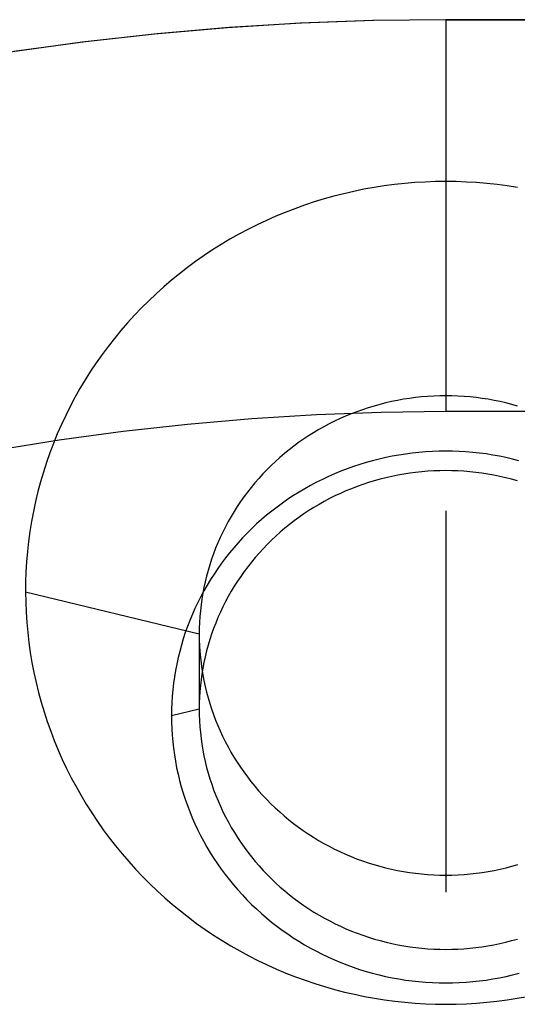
# Model space of a CAD drawing. Extents: x -5 to 5, y -2 to 2.
# Tile 12 of 59: x -3.217 to -2.964, y 0.999 to 1.5. Entities that reach past the tile are written whole.
import ezdxf

# ---------------------------------------------------------------- set-up
doc = ezdxf.new("R2010")
doc.units = 0

msp = doc.modelspace()

# ---------------------------------------------------------------- linework, layer by layer
at = {"layer": 'drill axis reference', "color": 1, "linetype": 'CONTINUOUS'}
msp.add_line((-3, 1.25, -2.769696), (-3, 1.055886, -3.49414), dxfattribs=at)
at = {"layer": 'solid extract', "color": 5, "linetype": 'CONTINUOUS'}
for p, q in [((-3.037109, 1.499541, -2.999856), (-3.074188, 1.498164, -2.999423)), ((-3.036768, 1.499549, -3.050417), (-3.073529, 1.498196, -3.050031)), ((-3, 1.5, -3), (-3.037109, 1.499541, -2.999856)), ((-3, 1.5, -3.050545), (-3.036768, 1.499549, -3.050417)), ((-3, 1.5, -3), (3, 1.5, -3)), ((3, 1.5, -3.050545), (-3, 1.5, -3.050545)), ((-3, 1.5, -3.050545), (-3, 1.5, -3)), ((-3, 1.5, -3.050545), (-3, 1.300486, -3.201191)), ((-3.111235, 1.49587, -2.998703), (-3.148196, 1.492661, -2.997698)), ((-3.110216, 1.495945, -3.049391), (-3.146854, 1.492793, -3.048496)), ((-3.074188, 1.498164, -2.999423), (-3.111235, 1.49587, -2.998703)), ((-3.073529, 1.498196, -3.050031), (-3.110216, 1.495945, -3.049391)), ((-3.185056, 1.488541, -2.996411), (-3.221764, 1.483516, -2.994847)), ((-3.183394, 1.488747, -3.04735), (-3.219799, 1.483808, -3.045956)), ((-3.148196, 1.492661, -2.997698), (-3.185056, 1.488541, -2.996411)), ((-3.146854, 1.492793, -3.048496), (-3.183394, 1.488747, -3.04735)), ((-3.041655, 1.413659, -2.973701), (-3.046788, 1.41261, -2.973392)), ((-3.036499, 1.414587, -2.973975), (-3.041655, 1.413659, -2.973701)), ((-3.03133, 1.415391, -2.974212), (-3.036499, 1.414587, -2.973975)), ((-3.026142, 1.416072, -2.974413), (-3.03133, 1.415391, -2.974212)), ((-3.02093, 1.41663, -2.974578), (-3.026142, 1.416072, -2.974413)), ((-3.015716, 1.417064, -2.974706), (-3.02093, 1.41663, -2.974578)), ((-3.010483, 1.417375, -2.974798), (-3.015716, 1.417064, -2.974706)), ((-3.005249, 1.417561, -2.974853), (-3.010483, 1.417375, -2.974798)), ((-3.000022, 1.417624, -2.974871), (-3.005249, 1.417561, -2.974853)), ((-2.994792, 1.417562, -2.974853), (-3.000022, 1.417624, -2.974871)), ((-2.989552, 1.417377, -2.974798), (-2.994792, 1.417562, -2.974853)), ((-2.984326, 1.417067, -2.974707), (-2.989552, 1.417377, -2.974798)), ((-2.979106, 1.416634, -2.974579), (-2.984326, 1.417067, -2.974707)), ((-2.973895, 1.416076, -2.974414), (-2.979106, 1.416634, -2.974579)), ((-2.968711, 1.415397, -2.974214), (-2.973895, 1.416076, -2.974414)), ((-2.963537, 1.414593, -2.973976), (-2.968711, 1.415397, -2.974214)), ((-3.061982, 1.40874, -2.972254), (-3.066985, 1.407208, -2.971804)), ((-3.05695, 1.410151, -2.972668), (-3.061982, 1.40874, -2.972254)), ((-3.051889, 1.411439, -2.973047), (-3.05695, 1.410151, -2.972668)), ((-3.046788, 1.41261, -2.973392), (-3.051889, 1.411439, -2.973047)), ((-3.076866, 1.403791, -2.970803), (-3.081729, 1.40191, -2.970254)), ((-3.071949, 1.405557, -2.97132), (-3.076866, 1.403791, -2.970803)), ((-3.066985, 1.407208, -2.971804), (-3.071949, 1.405557, -2.97132)), ((-3.08655, 1.399912, -2.96967), (-3.091325, 1.397796, -2.969054)), ((-3.081729, 1.40191, -2.970254), (-3.08655, 1.399912, -2.96967)), ((-3.096047, 1.395567, -2.968405), (-3.100707, 1.393228, -2.967726)), ((-3.091325, 1.397796, -2.969054), (-3.096047, 1.395567, -2.968405)), ((-3.1053, 1.390783, -2.967017), (-3.109836, 1.388223, -2.966277)), ((-3.100707, 1.393228, -2.967726), (-3.1053, 1.390783, -2.967017)), ((-3.114313, 1.385553, -2.965506), (-3.118722, 1.382776, -2.964706)), ((-3.109836, 1.388223, -2.966277), (-3.114313, 1.385553, -2.965506)), ((-3.123054, 1.379898, -2.963879), (-3.127307, 1.37692, -2.963024)), ((-3.118722, 1.382776, -2.964706), (-3.123054, 1.379898, -2.963879)), ((-3.131492, 1.373835, -2.962142), (-3.135602, 1.370647, -2.961232)), ((-3.127307, 1.37692, -2.963024), (-3.131492, 1.373835, -2.962142)), ((-3.135602, 1.370647, -2.961232), (-3.13963, 1.367361, -2.960297)), ((-3.14357, 1.363984, -2.959338), (-3.147419, 1.360515, -2.958355)), ((-3.13963, 1.367361, -2.960297), (-3.14357, 1.363984, -2.959338)), ((-3.147419, 1.360515, -2.958355), (-3.151186, 1.356948, -2.957348)), ((-3.154866, 1.353287, -2.956317), (-3.158453, 1.349539, -2.955265)), ((-3.151186, 1.356948, -2.957348), (-3.154866, 1.353287, -2.956317)), ((-3.158453, 1.349539, -2.955265), (-3.161939, 1.345711, -2.954194)), ((-3.161939, 1.345711, -2.954194), (-3.165325, 1.341801, -2.953103)), ((-3.165325, 1.341801, -2.953103), (-3.168617, 1.337802, -2.951991)), ((-3.17181, 1.33372, -2.950859), (-3.174899, 1.329564, -2.949711)), ((-3.168617, 1.337802, -2.951991), (-3.17181, 1.33372, -2.950859)), ((-3.174899, 1.329564, -2.949711), (-3.177877, 1.32534, -2.948547)), ((-3.177877, 1.32534, -2.948547), (-3.180746, 1.321045, -2.947369)), ((-3.180746, 1.321045, -2.947369), (-3.183511, 1.316673, -2.946173)), ((-3.183511, 1.316673, -2.946173), (-3.186168, 1.312231, -2.944963)), ((-3.186168, 1.312231, -2.944963), (-3.18871, 1.307727, -2.94374)), ((-3.009269, 1.308248, -3.035882), (-3.012344, 1.307993, -3.035808)), ((-3.006183, 1.308431, -3.035935), (-3.009269, 1.308248, -3.035882)), ((-3.003096, 1.308541, -3.035966), (-3.006183, 1.308431, -3.035935)), ((-3.000013, 1.308577, -3.035977), (-3.003096, 1.308541, -3.035966)), ((-2.996928, 1.308541, -3.035967), (-3.000013, 1.308577, -3.035977)), ((-2.993838, 1.308432, -3.035935), (-2.996928, 1.308541, -3.035967)), ((-2.990755, 1.30825, -3.035882), (-2.993838, 1.308432, -3.035935)), ((-2.987677, 1.307995, -3.035808), (-2.990755, 1.30825, -3.035882)), ((-3.191133, 1.30317, -2.942508), (-3.19344, 1.298553, -2.941263)), ((-3.18871, 1.307727, -2.94374), (-3.191133, 1.30317, -2.942508)), ((-3.036537, 1.303352, -3.034471), (-3.039483, 1.302452, -3.034213)), ((-3.033574, 1.304181, -3.034709), (-3.036537, 1.303352, -3.034471)), ((-3.030593, 1.304939, -3.034927), (-3.033574, 1.304181, -3.034709)), ((-3.027587, 1.305627, -3.035125), (-3.030593, 1.304939, -3.034927)), ((-3.024563, 1.306245, -3.035303), (-3.027587, 1.305627, -3.035125)), ((-3.021524, 1.30679, -3.035461), (-3.024563, 1.306245, -3.035303)), ((-3.018477, 1.307263, -3.035597), (-3.021524, 1.30679, -3.035461)), ((-3.015417, 1.307664, -3.035713), (-3.018477, 1.307263, -3.035597)), ((-3.012344, 1.307993, -3.035808), (-3.015417, 1.307664, -3.035713)), ((-2.984605, 1.307667, -3.035714), (-2.987677, 1.307995, -3.035808)), ((-2.981548, 1.307267, -3.035598), (-2.984605, 1.307667, -3.035714)), ((-2.978498, 1.306794, -3.035462), (-2.981548, 1.307267, -3.035598)), ((-2.975458, 1.306248, -3.035304), (-2.978498, 1.306794, -3.035462)), ((-2.972434, 1.305632, -3.035127), (-2.975458, 1.306248, -3.035304)), ((-2.969431, 1.304945, -3.034929), (-2.972434, 1.305632, -3.035127)), ((-2.966449, 1.304187, -3.034711), (-2.969431, 1.304945, -3.034929)), ((-2.963483, 1.303358, -3.034473), (-2.966449, 1.304187, -3.034711)), ((-3.19344, 1.298553, -2.941263), (-3.195634, 1.293871, -2.940007)), ((-3.065849, 1.298872, -3.200732), (-3.0987, 1.296857, -3.20016)), ((-3.032929, 1.300082, -3.201076), (-3.065849, 1.298872, -3.200732)), ((-3.050992, 1.29817, -3.032988), (-3.053799, 1.296929, -3.032634)), ((-3.048158, 1.299342, -3.033323), (-3.050992, 1.29817, -3.032988)), ((-3.045297, 1.300446, -3.033638), (-3.048158, 1.299342, -3.033323)), ((-3.042404, 1.301483, -3.033935), (-3.045297, 1.300446, -3.033638)), ((-3.039483, 1.302452, -3.034213), (-3.042404, 1.301483, -3.033935)), ((-3, 1.300486, -3.201191), (-3.032929, 1.300082, -3.201076)), ((3, 1.300486, -3.201191), (-3, 1.300486, -3.201191)), ((-3.195634, 1.293871, -2.940007), (-3.197711, 1.289134, -2.93874)), ((-3.131503, 1.294036, -3.19936), (-3.164211, 1.290416, -3.198337)), ((-3.0987, 1.296857, -3.20016), (-3.131503, 1.294036, -3.19936)), ((-3.05931, 1.294252, -3.031874), (-3.062006, 1.29282, -3.031468)), ((-3.056573, 1.295622, -3.032263), (-3.05931, 1.294252, -3.031874)), ((-3.053799, 1.296929, -3.032634), (-3.056573, 1.295622, -3.032263)), ((-3.197711, 1.289134, -2.93874), (-3.199666, 1.284351, -2.937466)), ((-3.164211, 1.290416, -3.198337), (-3.196793, 1.285999, -3.197092)), ((-3.069879, 1.288135, -3.030146), (-3.072418, 1.286453, -3.029674)), ((-3.067294, 1.289759, -3.030603), (-3.069879, 1.288135, -3.030146)), ((-3.064668, 1.291322, -3.031044), (-3.067294, 1.289759, -3.030603)), ((-3.062006, 1.29282, -3.031468), (-3.064668, 1.291322, -3.031044)), ((-3.196793, 1.285999, -3.197092), (-3.22926, 1.280785, -3.195629)), ((-3.199666, 1.284351, -2.937466), (-3.201496, 1.279528, -2.936187)), ((-3.07491, 1.284713, -3.029186), (-3.07736, 1.282912, -3.028683)), ((-3.072418, 1.286453, -3.029674), (-3.07491, 1.284713, -3.029186)), ((-3.201496, 1.279528, -2.936187), (-3.203204, 1.274658, -2.934901)), ((-3.082122, 1.279135, -3.027631), (-3.084426, 1.277166, -3.027085)), ((-3.079765, 1.281051, -3.028164), (-3.082122, 1.279135, -3.027631)), ((-3.07736, 1.282912, -3.028683), (-3.079765, 1.281051, -3.028164)), ((-3.023871, 1.278411, -3.194965), (-3.027245, 1.277806, -3.194796)), ((-3.020487, 1.278935, -3.195111), (-3.023871, 1.278411, -3.194965)), ((-3.017095, 1.279378, -3.195235), (-3.020487, 1.278935, -3.195111)), ((-3.013685, 1.279741, -3.195337), (-3.017095, 1.279378, -3.195235)), ((-3.010271, 1.280024, -3.195416), (-3.013685, 1.279741, -3.195337)), ((-3.006849, 1.280226, -3.195472), (-3.010271, 1.280024, -3.195416)), ((-3.003421, 1.280348, -3.195506), (-3.006849, 1.280226, -3.195472)), ((-2.999999, 1.280388, -3.195518), (-3.003421, 1.280348, -3.195506)), ((-2.996579, 1.280348, -3.195506), (-2.999999, 1.280388, -3.195518)), ((-2.993158, 1.280227, -3.195473), (-2.996579, 1.280348, -3.195506)), ((-2.98974, 1.280025, -3.195416), (-2.993158, 1.280227, -3.195473)), ((-2.986329, 1.279743, -3.195337), (-2.98974, 1.280025, -3.195416)), ((-2.982927, 1.27938, -3.195236), (-2.986329, 1.279743, -3.195337)), ((-2.979529, 1.278937, -3.195112), (-2.982927, 1.27938, -3.195236)), ((-2.976141, 1.278413, -3.194965), (-2.979529, 1.278937, -3.195112)), ((-2.972768, 1.277809, -3.194797), (-2.976141, 1.278413, -3.194965)), ((-3.203204, 1.274658, -2.934901), (-3.204791, 1.269738, -2.933606)), ((-3.088877, 1.273068, -3.025953), (-3.091027, 1.270937, -3.025367)), ((-3.086676, 1.275145, -3.026526), (-3.088877, 1.273068, -3.025953)), ((-3.084426, 1.277166, -3.027085), (-3.086676, 1.275145, -3.026526)), ((-3.043808, 1.273607, -3.193625), (-3.047053, 1.272533, -3.193326)), ((-3.040537, 1.274604, -3.193903), (-3.043808, 1.273607, -3.193625)), ((-3.037245, 1.275523, -3.194159), (-3.040537, 1.274604, -3.193903)), ((-3.033937, 1.276362, -3.194393), (-3.037245, 1.275523, -3.194159)), ((-3.030602, 1.277123, -3.194605), (-3.033937, 1.276362, -3.194393)), ((-3.027245, 1.277806, -3.194796), (-3.030602, 1.277123, -3.194605)), ((-2.969416, 1.277127, -3.194606), (-2.972768, 1.277809, -3.194797)), ((-2.966086, 1.276367, -3.194394), (-2.969416, 1.277127, -3.194606)), ((-2.962771, 1.275526, -3.19416), (-2.966086, 1.276367, -3.194394)), ((-3.204791, 1.269738, -2.933606), (-3.206255, 1.264778, -2.932307)), ((-3.09312, 1.268757, -3.024769), (-3.095155, 1.266531, -3.024161)), ((-3.091027, 1.270937, -3.025367), (-3.09312, 1.268757, -3.024769)), ((-3.056591, 1.268862, -3.192307), (-3.05971, 1.267487, -3.191926)), ((-3.053442, 1.270162, -3.192668), (-3.056591, 1.268862, -3.192307)), ((-3.050265, 1.271385, -3.193007), (-3.053442, 1.270162, -3.192668)), ((-3.047053, 1.272533, -3.193326), (-3.050265, 1.271385, -3.193007)), ((-3.024472, 1.268163, -3.177495), (-3.027488, 1.267548, -3.177324)), ((-3.021442, 1.268706, -3.177646), (-3.024472, 1.268163, -3.177495)), ((-3.018402, 1.269178, -3.177778), (-3.021442, 1.268706, -3.177646)), ((-3.015355, 1.269576, -3.177889), (-3.018402, 1.269178, -3.177778)), ((-3.012292, 1.269903, -3.17798), (-3.015355, 1.269576, -3.177889)), ((-3.009225, 1.270157, -3.178051), (-3.012292, 1.269903, -3.17798)), ((-3.006152, 1.270339, -3.178101), (-3.009225, 1.270157, -3.178051)), ((-3.003072, 1.270448, -3.178132), (-3.006152, 1.270339, -3.178101)), ((-2.999999, 1.270484, -3.178142), (-3.003072, 1.270448, -3.178132)), ((-2.996927, 1.270448, -3.178132), (-2.999999, 1.270484, -3.178142)), ((-2.993855, 1.270339, -3.178101), (-2.996927, 1.270448, -3.178132)), ((-2.990784, 1.270158, -3.178051), (-2.993855, 1.270339, -3.178101)), ((-2.98772, 1.269904, -3.17798), (-2.990784, 1.270158, -3.178051)), ((-2.984665, 1.269578, -3.177889), (-2.98772, 1.269904, -3.17798)), ((-2.981612, 1.269179, -3.177778), (-2.984665, 1.269578, -3.177889)), ((-2.978569, 1.268708, -3.177647), (-2.981612, 1.269179, -3.177778)), ((-2.975538, 1.268165, -3.177496), (-2.978569, 1.268708, -3.177647)), ((-2.972528, 1.267552, -3.177325), (-2.975538, 1.268165, -3.177496)), ((-3.206255, 1.264778, -2.932307), (-3.207592, 1.259787, -2.931004)), ((-3.09713, 1.264259, -3.023542), (-3.09905, 1.261936, -3.022911)), ((-3.095155, 1.266531, -3.024161), (-3.09713, 1.264259, -3.023542)), ((-3.065835, 1.264521, -3.191106), (-3.068832, 1.262933, -3.190668)), ((-3.062793, 1.266039, -3.191526), (-3.065835, 1.264521, -3.191106)), ((-3.05971, 1.267487, -3.191926), (-3.062793, 1.266039, -3.191526)), ((-3.042268, 1.263419, -3.176179), (-3.045155, 1.262386, -3.175893)), ((-3.039353, 1.264385, -3.176446), (-3.042268, 1.263419, -3.176179)), ((-3.036414, 1.265282, -3.176695), (-3.039353, 1.264385, -3.176446)), ((-3.033457, 1.266109, -3.176924), (-3.036414, 1.265282, -3.176695)), ((-3.030484, 1.266863, -3.177134), (-3.033457, 1.266109, -3.176924)), ((-3.027488, 1.267548, -3.177324), (-3.030484, 1.266863, -3.177134)), ((-2.969536, 1.266868, -3.177135), (-2.972528, 1.267552, -3.177325)), ((-2.966557, 1.266112, -3.176925), (-2.969536, 1.266868, -3.177135)), ((-2.963596, 1.265285, -3.176696), (-2.966557, 1.266112, -3.176925)), ((-3.207592, 1.259787, -2.931004), (-3.208799, 1.254772, -2.929701)), ((-3.100912, 1.259567, -3.02227), (-3.102712, 1.257155, -3.02162)), ((-3.09905, 1.261936, -3.022911), (-3.100912, 1.259567, -3.02227)), ((-3.074712, 1.259539, -3.189733), (-3.077588, 1.257738, -3.189238)), ((-3.071792, 1.261271, -3.19021), (-3.074712, 1.259539, -3.189733)), ((-3.068832, 1.262933, -3.190668), (-3.071792, 1.261271, -3.19021)), ((-3.053643, 1.258879, -3.174924), (-3.056414, 1.257576, -3.174565)), ((-3.05084, 1.260117, -3.175265), (-3.053643, 1.258879, -3.174924)), ((-3.048009, 1.261286, -3.175588), (-3.05084, 1.260117, -3.175265)), ((-3.045155, 1.262386, -3.175893), (-3.048009, 1.261286, -3.175588)), ((-3.208799, 1.254772, -2.929701), (-3.209882, 1.249717, -2.928394)), ((-3.104447, 1.254705, -3.020962), (-3.106119, 1.252215, -3.020295)), ((-3.102712, 1.257155, -3.02162), (-3.104447, 1.254705, -3.020962)), ((-3.083185, 1.253942, -3.188197), (-3.085911, 1.251943, -3.187651)), ((-3.080413, 1.255872, -3.188726), (-3.083185, 1.253942, -3.188197)), ((-3.077588, 1.257738, -3.189238), (-3.080413, 1.255872, -3.188726)), ((-3.064502, 1.253285, -3.173385), (-3.067127, 1.251725, -3.172958)), ((-3.061841, 1.25478, -3.173796), (-3.064502, 1.253285, -3.173385)), ((-3.059147, 1.256209, -3.174189), (-3.061841, 1.25478, -3.173796)), ((-3.056414, 1.257576, -3.174565), (-3.059147, 1.256209, -3.174189)), ((-3.209882, 1.249717, -2.928394), (-3.210836, 1.244637, -2.927085)), ((-3.10773, 1.249682, -3.019619), (-3.109276, 1.247109, -3.018935)), ((-3.106119, 1.252215, -3.020295), (-3.10773, 1.249682, -3.019619)), ((-3.088589, 1.249879, -3.187087), (-3.091213, 1.247752, -3.186508)), ((-3.085911, 1.251943, -3.187651), (-3.088589, 1.249879, -3.187087)), ((-3.072252, 1.248424, -3.172055), (-3.074744, 1.246686, -3.171581)), ((-3.069712, 1.250104, -3.172514), (-3.072252, 1.248424, -3.172055)), ((-3.067127, 1.251725, -3.172958), (-3.069712, 1.250104, -3.172514)), ((-3.210836, 1.244637, -2.927085), (-3.211661, 1.239539, -2.925778)), ((-3.110757, 1.244502, -3.018244), (-3.112168, 1.241865, -3.017548)), ((-3.109276, 1.247109, -3.018935), (-3.110757, 1.244502, -3.018244)), ((-3.096284, 1.243323, -3.185304), (-3.098736, 1.241017, -3.18468)), ((-3.093779, 1.245566, -3.185913), (-3.096284, 1.243323, -3.185304)), ((-3.091213, 1.247752, -3.186508), (-3.093779, 1.245566, -3.185913)), ((-3.079603, 1.243028, -3.170585), (-3.081963, 1.241112, -3.170065)), ((-3.077195, 1.244887, -3.171091), (-3.079603, 1.243028, -3.170585)), ((-3.074744, 1.246686, -3.171581), (-3.077195, 1.244887, -3.171091)), ((-3.211661, 1.239539, -2.925778), (-3.212358, 1.234412, -2.924469)), ((-3.113511, 1.239194, -3.016847), (-3.114789, 1.236486, -3.016138)), ((-3.112168, 1.241865, -3.017548), (-3.113511, 1.239194, -3.016847)), ((-3.101131, 1.238651, -3.18404), (-3.103465, 1.23623, -3.183386)), ((-3.098736, 1.241017, -3.18468), (-3.101131, 1.238651, -3.18404)), ((-3.08427, 1.239143, -3.169532), (-3.086524, 1.237123, -3.168986)), ((-3.081963, 1.241112, -3.170065), (-3.08427, 1.239143, -3.169532)), ((-3.212358, 1.234412, -2.924469), (-3.212924, 1.22928, -2.923164)), ((-3.115998, 1.233748, -3.015424), (-3.117137, 1.230983, -3.014706)), ((-3.114789, 1.236486, -3.016138), (-3.115998, 1.233748, -3.015424)), ((-3.105734, 1.233757, -3.182721), (-3.107935, 1.231234, -3.182043)), ((-3.103465, 1.23623, -3.183386), (-3.105734, 1.233757, -3.182721)), ((-3.090883, 1.232915, -3.167852), (-3.092982, 1.230733, -3.167265)), ((-3.088729, 1.235046, -3.168425), (-3.090883, 1.232915, -3.167852)), ((-3.086524, 1.237123, -3.168986), (-3.088729, 1.235046, -3.168425)), ((-3.212924, 1.22928, -2.923164), (-3.21336, 1.224132, -2.921861)), ((-3.118204, 1.228197, -3.013985), (-3.1192, 1.225384, -3.013261)), ((-3.117137, 1.230983, -3.014706), (-3.118204, 1.228197, -3.013985)), ((-3.110075, 1.228655, -3.181351), (-3.112152, 1.226023, -3.180647)), ((-3.107935, 1.231234, -3.182043), (-3.110075, 1.228655, -3.181351)), ((-3.095023, 1.228505, -3.166668), (-3.097003, 1.226232, -3.16606)), ((-3.092982, 1.230733, -3.167265), (-3.095023, 1.228505, -3.166668)), ((-3.21336, 1.224132, -2.921861), (-3.213666, 1.218978, -2.920563)), ((-3.1192, 1.225384, -3.013261), (-3.120126, 1.222543, -3.012532)), ((-3.114161, 1.223343, -3.179932), (-3.116098, 1.220619, -3.179207)), ((-3.112152, 1.226023, -3.180647), (-3.114161, 1.223343, -3.179932)), ((-3.098928, 1.223908, -3.165439), (-3.100796, 1.221536, -3.164807)), ((-3.097003, 1.226232, -3.16606), (-3.098928, 1.223908, -3.165439)), ((-3.213666, 1.218978, -2.920563), (-3.213842, 1.213815, -2.919268)), ((-3.120981, 1.219679, -3.011801), (-3.121762, 1.216798, -3.011068)), ((-3.120126, 1.222543, -3.012532), (-3.120981, 1.219679, -3.011801)), ((-3.117963, 1.217854, -3.178473), (-3.119759, 1.21504, -3.177727)), ((-3.116098, 1.220619, -3.179207), (-3.117963, 1.217854, -3.178473)), ((-3.102603, 1.21912, -3.164165), (-3.104346, 1.216666, -3.163515)), ((-3.100796, 1.221536, -3.164807), (-3.102603, 1.21912, -3.164165)), ((-3.213842, 1.213815, -2.919268), (-3.213888, 1.208653, -2.917979)), ((-3.122469, 1.213903, -3.010335), (-3.123104, 1.210986, -3.0096)), ((-3.121762, 1.216798, -3.011068), (-3.122469, 1.213903, -3.010335)), ((-3.119759, 1.21504, -3.177727), (-3.121486, 1.212181, -3.176972)), ((-3.106023, 1.214173, -3.162855), (-3.10764, 1.211637, -3.162186)), ((-3.104346, 1.216666, -3.163515), (-3.106023, 1.214173, -3.162855)), ((-3.213888, 1.208653, -2.917979), (-3.213804, 1.203506, -2.9167)), ((-3.1255, 1.187287, -3.003746), (-3.213888, 1.208653, -2.917979)), ((-3.12314, 1.209282, -3.176208), (-3.124717, 1.206349, -3.175436)), ((-3.123665, 1.208054, -3.008864), (-3.124151, 1.205113, -3.008129)), ((-3.123104, 1.210986, -3.0096), (-3.123665, 1.208054, -3.008864)), ((-3.121486, 1.212181, -3.176972), (-3.12314, 1.209282, -3.176208)), ((-3.109193, 1.209059, -3.161508), (-3.11068, 1.206446, -3.160822)), ((-3.10764, 1.211637, -3.162186), (-3.109193, 1.209059, -3.161508)), ((-3.213804, 1.203506, -2.9167), (-3.213591, 1.198352, -2.915424)), ((-3.126217, 1.203382, -3.174658), (-3.127643, 1.200375, -3.173872)), ((-3.124717, 1.206349, -3.175436), (-3.126217, 1.203382, -3.174658)), ((-3.124151, 1.205113, -3.008129), (-3.124563, 1.202154, -3.007394)), ((-3.112099, 1.203801, -3.160129), (-3.113448, 1.201127, -3.159431)), ((-3.11068, 1.206446, -3.160822), (-3.112099, 1.203801, -3.160129)), ((-3.213591, 1.198352, -2.915424), (-3.213248, 1.1932, -2.914156)), ((-3.127643, 1.200375, -3.173872), (-3.128995, 1.197331, -3.173078)), ((-3.1249, 1.199192, -3.00666), (-3.125163, 1.196222, -3.005928)), ((-3.124563, 1.202154, -3.007394), (-3.1249, 1.199192, -3.00666)), ((-3.114731, 1.198415, -3.158725), (-3.115947, 1.195671, -3.158012)), ((-3.113448, 1.201127, -3.159431), (-3.114731, 1.198415, -3.158725)), ((-3.213248, 1.1932, -2.914156), (-3.212776, 1.188061, -2.912895)), ((-3.130269, 1.194257, -3.172278), (-3.131462, 1.191157, -3.171474)), ((-3.128995, 1.197331, -3.173078), (-3.130269, 1.194257, -3.172278)), ((-3.12535, 1.193247, -3.005198), (-3.125463, 1.190267, -3.00447)), ((-3.125163, 1.196222, -3.005928), (-3.12535, 1.193247, -3.005198)), ((-3.117092, 1.192899, -3.157294), (-3.118165, 1.190103, -3.156572)), ((-3.115947, 1.195671, -3.158012), (-3.117092, 1.192899, -3.157294)), ((-3.212776, 1.188061, -2.912895), (-3.212177, 1.182943, -2.911646)), ((-3.132575, 1.188033, -3.170666), (-3.13361, 1.184878, -3.169852)), ((-3.131462, 1.191157, -3.171474), (-3.132575, 1.188033, -3.170666)), ((-3.125463, 1.190267, -3.00447), (-3.1255, 1.187287, -3.003746)), ((-3.118165, 1.190103, -3.156572), (-3.119166, 1.187287, -3.155846)), ((-3.212177, 1.182943, -2.911646), (-3.211449, 1.177838, -2.910406)), ((-3.13361, 1.184878, -3.169852), (-3.134566, 1.181695, -3.169033)), ((-3.1255, 1.187287, -3.003746), (-3.1255, 1.149112, -3.146213)), ((-3.1255, 1.187287, -3.003746), (-3.125463, 1.184314, -3.003027)), ((-3.125463, 1.184314, -3.003027), (-3.12535, 1.181338, -3.00231)), ((-3.120096, 1.184441, -3.155115), (-3.120955, 1.181571, -3.15438)), ((-3.119166, 1.187287, -3.155846), (-3.120096, 1.184441, -3.155115)), ((-3.211449, 1.177838, -2.910406), (-3.210591, 1.172743, -2.909174)), ((-3.135441, 1.17849, -3.168211), (-3.136234, 1.17527, -3.167388)), ((-3.134566, 1.181695, -3.169033), (-3.135441, 1.17849, -3.168211)), ((-3.12535, 1.181338, -3.00231), (-3.125163, 1.178362, -3.001596)), ((-3.125163, 1.178362, -3.001596), (-3.124903, 1.175392, -3.000888)), ((-3.121741, 1.178681, -3.153642), (-3.122453, 1.175777, -3.152903)), ((-3.120955, 1.181571, -3.15438), (-3.121741, 1.178681, -3.153642)), ((-3.210591, 1.172743, -2.909174), (-3.209607, 1.167667, -2.907952)), ((-3.136234, 1.17527, -3.167388), (-3.136943, 1.172036, -3.166563)), ((-3.124903, 1.175392, -3.000888), (-3.124568, 1.172433, -3.000185)), ((-3.12309, 1.17286, -3.152162), (-3.123653, 1.169923, -3.151418)), ((-3.122453, 1.175777, -3.152903), (-3.12309, 1.17286, -3.152162)), ((-3.137571, 1.168779, -3.165735), (-3.138118, 1.165504, -3.164905)), ((-3.136943, 1.172036, -3.166563), (-3.137571, 1.168779, -3.165735)), ((-3.124568, 1.172433, -3.000185), (-3.124158, 1.169481, -2.999487)), ((-3.124158, 1.169481, -2.999487), (-3.123674, 1.166534, -2.998794)), ((-3.123653, 1.169923, -3.151418), (-3.124143, 1.16697, -3.150673)), ((-3.209607, 1.167667, -2.907952), (-3.208496, 1.162619, -2.906743)), ((-3.138118, 1.165504, -3.164905), (-3.138581, 1.162218, -3.164074)), ((-3.124558, 1.164006, -3.149927), (-3.124897, 1.161037, -3.149182)), ((-3.124143, 1.16697, -3.150673), (-3.124558, 1.164006, -3.149927)), ((-3.123674, 1.166534, -2.998794), (-3.123116, 1.163596, -2.998106)), ((-3.123116, 1.163596, -2.998106), (-3.122485, 1.160673, -2.997425)), ((-3.208496, 1.162619, -2.906743), (-3.207262, 1.157609, -2.905547)), ((-3.138961, 1.158925, -3.163245), (-3.139256, 1.155629, -3.162417)), ((-3.138581, 1.162218, -3.164074), (-3.138961, 1.158925, -3.163245)), ((-3.125161, 1.158065, -3.148439), (-3.125349, 1.155084, -3.147694)), ((-3.124897, 1.161037, -3.149182), (-3.125161, 1.158065, -3.148439)), ((-3.122485, 1.160673, -2.997425), (-3.121782, 1.157771, -2.996751)), ((-3.121782, 1.157771, -2.996751), (-3.121006, 1.154883, -2.996084)), ((-3.207262, 1.157609, -2.905547), (-3.205901, 1.152625, -2.904364)), ((-3.139256, 1.155629, -3.162417), (-3.13947, 1.152323, -3.161589)), ((-3.125349, 1.155084, -3.147694), (-3.125462, 1.152098, -3.146952)), ((-3.121006, 1.154883, -2.996084), (-3.120156, 1.152008, -2.995424)), ((-3.205901, 1.152625, -2.904364), (-3.204414, 1.147668, -2.903192)), ((-3.1255, 1.149112, -3.146213), (-3.139642, 1.145701, -3.159938)), ((-3.139599, 1.149012, -3.160762), (-3.139642, 1.145701, -3.159938)), ((-3.13947, 1.152323, -3.161589), (-3.139599, 1.149012, -3.160762)), ((-3.125462, 1.152098, -3.146952), (-3.1255, 1.149112, -3.146213)), ((-3.1255, 1.149112, -3.146213), (-3.125462, 1.146121, -3.145474)), ((-3.120156, 1.152008, -2.995424), (-3.119234, 1.149152, -2.99477)), ((-3.119234, 1.149152, -2.99477), (-3.118242, 1.14632, -2.994126)), ((-3.204414, 1.147668, -2.903192), (-3.202803, 1.142745, -2.902034)), ((-3.202803, 1.142745, -2.902034), (-3.201072, 1.137867, -2.900891)), ((-3.139642, 1.145701, -3.159938), (-3.139603, 1.142383, -3.159115)), ((-3.125462, 1.146121, -3.145474), (-3.125348, 1.143125, -3.144737)), ((-3.125348, 1.143125, -3.144737), (-3.125158, 1.140131, -3.144001)), ((-3.118242, 1.14632, -2.994126), (-3.11718, 1.143516, -2.99349)), ((-3.11718, 1.143516, -2.99349), (-3.116047, 1.140735, -2.992863)), ((-3.201072, 1.137867, -2.900891), (-3.199223, 1.13304, -2.899766)), ((-3.139603, 1.142383, -3.159115), (-3.13948, 1.139061, -3.158293)), ((-3.13948, 1.139061, -3.158293), (-3.139272, 1.13574, -3.157474)), ((-3.125158, 1.140131, -3.144001), (-3.124893, 1.137144, -3.14327)), ((-3.116047, 1.140735, -2.992863), (-3.114843, 1.137976, -2.992243)), ((-3.114843, 1.137976, -2.992243), (-3.11357, 1.135244, -2.991632)), ((-3.199223, 1.13304, -2.899766), (-3.197252, 1.128255, -2.898655)), ((-3.139272, 1.13574, -3.157474), (-3.138982, 1.132426, -3.156659)), ((-3.124893, 1.137144, -3.14327), (-3.124553, 1.134169, -3.142544)), ((-3.124553, 1.134169, -3.142544), (-3.124138, 1.131202, -3.141822)), ((-3.11357, 1.135244, -2.991632), (-3.11223, 1.132546, -2.991031)), ((-3.197252, 1.128255, -2.898655), (-3.195159, 1.123511, -2.897559)), ((-3.138982, 1.132426, -3.156659), (-3.138608, 1.129126, -3.15585)), ((-3.138608, 1.129126, -3.15585), (-3.13815, 1.125834, -3.155046)), ((-3.124138, 1.131202, -3.141822), (-3.123647, 1.12824, -3.141104)), ((-3.123647, 1.12824, -3.141104), (-3.123081, 1.125289, -3.140391)), ((-3.11223, 1.132546, -2.991031), (-3.110825, 1.129883, -2.990442)), ((-3.110825, 1.129883, -2.990442), (-3.109351, 1.12725, -2.989861)), ((-3.195159, 1.123511, -2.897559), (-3.192948, 1.118818, -2.896479)), ((-3.13815, 1.125834, -3.155046), (-3.137608, 1.122548, -3.154245)), ((-3.123081, 1.125289, -3.140391), (-3.122441, 1.122354, -3.139683)), ((-3.109351, 1.12725, -2.989861), (-3.107809, 1.124649, -2.989289)), ((-3.107809, 1.124649, -2.989289), (-3.106202, 1.122084, -2.988728)), ((-3.192948, 1.118818, -2.896479), (-3.190625, 1.114184, -2.895417)), ((-3.137608, 1.122548, -3.154245), (-3.136983, 1.119274, -3.15345)), ((-3.136983, 1.119274, -3.15345), (-3.136276, 1.116016, -3.152662)), ((-3.122441, 1.122354, -3.139683), (-3.121729, 1.119439, -3.138983)), ((-3.121729, 1.119439, -3.138983), (-3.120943, 1.116542, -3.138289)), ((-3.106202, 1.122084, -2.988728), (-3.104533, 1.119559, -2.988179)), ((-3.104533, 1.119559, -2.988179), (-3.102803, 1.117078, -2.987641)), ((-3.190625, 1.114184, -2.895417), (-3.188191, 1.109616, -2.894375)), ((-3.136276, 1.116016, -3.152662), (-3.135489, 1.112782, -3.151881)), ((-3.135489, 1.112782, -3.151881), (-3.134619, 1.109567, -3.151107)), ((-3.120943, 1.116542, -3.138289), (-3.120082, 1.113659, -3.137601)), ((-3.120082, 1.113659, -3.137601), (-3.119149, 1.110796, -3.136919)), ((-3.102803, 1.117078, -2.987641), (-3.101008, 1.114635, -2.987113)), ((-3.101008, 1.114635, -2.987113), (-3.09915, 1.112231, -2.986596)), ((-3.188191, 1.109616, -2.894375), (-3.18564, 1.105101, -2.89335)), ((-3.134619, 1.109567, -3.151107), (-3.133667, 1.106367, -3.15034)), ((-3.119149, 1.110796, -3.136919), (-3.118144, 1.107957, -3.136245)), ((-3.118144, 1.107957, -3.136245), (-3.117071, 1.105148, -3.135581)), ((-3.09915, 1.112231, -2.986596), (-3.097233, 1.109871, -2.986091)), ((-3.097233, 1.109871, -2.986091), (-3.095258, 1.107559, -2.985598)), ((-3.18564, 1.105101, -2.89335), (-3.182975, 1.100644, -2.892342)), ((-3.133667, 1.106367, -3.15034), (-3.132633, 1.103188, -3.14958)), ((-3.132633, 1.103188, -3.14958), (-3.131521, 1.100036, -3.148828)), ((-3.117071, 1.105148, -3.135581), (-3.115926, 1.102364, -3.134924)), ((-3.095258, 1.107559, -2.985598), (-3.093229, 1.105299, -2.985117)), ((-3.093229, 1.105299, -2.985117), (-3.091139, 1.103083, -2.984648)), ((-3.091139, 1.103083, -2.984648), (-3.088992, 1.100914, -2.984191)), ((-3.182975, 1.100644, -2.892342), (-3.1802, 1.096252, -2.891353)), ((-3.131521, 1.100036, -3.148828), (-3.130332, 1.096917, -3.148087)), ((-3.115926, 1.102364, -3.134924), (-3.114709, 1.099604, -3.134275)), ((-3.114709, 1.099604, -3.134275), (-3.113422, 1.096871, -3.133634)), ((-3.088992, 1.100914, -2.984191), (-3.08679, 1.098797, -2.983746)), ((-3.08679, 1.098797, -2.983746), (-3.084539, 1.096735, -2.983315)), ((-3.1802, 1.096252, -2.891353), (-3.17732, 1.091933, -2.890384)), ((-3.130332, 1.096917, -3.148087), (-3.129063, 1.093826, -3.147354)), ((-3.129063, 1.093826, -3.147354), (-3.127714, 1.09076, -3.14663)), ((-3.113422, 1.096871, -3.133634), (-3.112069, 1.094172, -3.133003)), ((-3.112069, 1.094172, -3.133003), (-3.11065, 1.091511, -3.132382)), ((-3.084539, 1.096735, -2.983315), (-3.082239, 1.094729, -2.982897)), ((-3.082239, 1.094729, -2.982897), (-3.079885, 1.092776, -2.982491)), ((-3.079885, 1.092776, -2.982491), (-3.077479, 1.090877, -2.982097)), ((-3.17732, 1.091933, -2.890384), (-3.17434, 1.087691, -2.889437)), ((-3.17434, 1.087691, -2.889437), (-3.17125, 1.083517, -2.888509)), ((-3.127714, 1.09076, -3.14663), (-3.126288, 1.087726, -3.145915)), ((-3.126288, 1.087726, -3.145915), (-3.124787, 1.084727, -3.14521)), ((-3.11065, 1.091511, -3.132382), (-3.109164, 1.088883, -3.131772)), ((-3.109164, 1.088883, -3.131772), (-3.107609, 1.086287, -3.13117)), ((-3.077479, 1.090877, -2.982097), (-3.075026, 1.089036, -2.981717)), ((-3.075026, 1.089036, -2.981717), (-3.072532, 1.087257, -2.981351)), ((-3.17125, 1.083517, -2.888509), (-3.168054, 1.079414, -2.8876)), ((-3.124787, 1.084727, -3.14521), (-3.123214, 1.081771, -3.144518)), ((-3.107609, 1.086287, -3.13117), (-3.105989, 1.083727, -3.130578)), ((-3.105989, 1.083727, -3.130578), (-3.104307, 1.081209, -3.129998)), ((-3.072532, 1.087257, -2.981351), (-3.069995, 1.085539, -2.980998)), ((-3.069995, 1.085539, -2.980998), (-3.06741, 1.08388, -2.980659)), ((-3.06741, 1.08388, -2.980659), (-3.064781, 1.082281, -2.980333)), ((-3.168054, 1.079414, -2.8876), (-3.164758, 1.075389, -2.886712)), ((-3.123214, 1.081771, -3.144518), (-3.121565, 1.078851, -3.143836)), ((-3.121565, 1.078851, -3.143836), (-3.11984, 1.075966, -3.143164)), ((-3.104307, 1.081209, -3.129998), (-3.102565, 1.078736, -3.129429)), ((-3.102565, 1.078736, -3.129429), (-3.10076, 1.076303, -3.128871)), ((-3.064781, 1.082281, -2.980333), (-3.062114, 1.080746, -2.980021)), ((-3.062114, 1.080746, -2.980021), (-3.059413, 1.079278, -2.979723)), ((-3.059413, 1.079278, -2.979723), (-3.056677, 1.077876, -2.979439)), ((-3.056677, 1.077876, -2.979439), (-3.0539, 1.076539, -2.979169)), ((-3.164758, 1.075389, -2.886712), (-3.161369, 1.07145, -2.885846)), ((-3.11984, 1.075966, -3.143164), (-3.118043, 1.073121, -3.142503)), ((-3.118043, 1.073121, -3.142503), (-3.116175, 1.070321, -3.141855)), ((-3.10076, 1.076303, -3.128871), (-3.098892, 1.073911, -3.128324)), ((-3.098892, 1.073911, -3.128324), (-3.096963, 1.071563, -3.127789)), ((-3.0539, 1.076539, -2.979169), (-3.051089, 1.075267, -2.978913)), ((-3.051089, 1.075267, -2.978913), (-3.048247, 1.074063, -2.978671)), ((-3.048247, 1.074063, -2.978671), (-3.04538, 1.07293, -2.978444)), ((-3.04538, 1.07293, -2.978444), (-3.042486, 1.071868, -2.978232)), ((-3.161369, 1.07145, -2.885846), (-3.157888, 1.0676, -2.885002)), ((-3.157888, 1.0676, -2.885002), (-3.154307, 1.063829, -2.88418)), ((-3.116175, 1.070321, -3.141855), (-3.114242, 1.067571, -3.14122)), ((-3.114242, 1.067571, -3.14122), (-3.112237, 1.064867, -3.140597)), ((-3.096963, 1.071563, -3.127789), (-3.094978, 1.069263, -3.127266)), ((-3.094978, 1.069263, -3.127266), (-3.092939, 1.067015, -3.126756)), ((-3.042486, 1.071868, -2.978232), (-3.03956, 1.070874, -2.978033)), ((-3.03956, 1.070874, -2.978033), (-3.036608, 1.06995, -2.977849)), ((-3.036608, 1.06995, -2.977849), (-3.033635, 1.069097, -2.977679)), ((-3.033635, 1.069097, -2.977679), (-3.030646, 1.068319, -2.977524)), ((-3.030646, 1.068319, -2.977524), (-3.027638, 1.067613, -2.977384)), ((-3.027638, 1.067613, -2.977384), (-3.024608, 1.066979, -2.977259)), ((-2.975381, 1.066982, -2.977259), (-2.972349, 1.067616, -2.977385)), ((-2.972349, 1.067616, -2.977385), (-2.969336, 1.068324, -2.977525)), ((-2.969336, 1.068324, -2.977525), (-2.966346, 1.069102, -2.97768)), ((-2.966346, 1.069102, -2.97768), (-2.963379, 1.069953, -2.977849)), ((-3.154307, 1.063829, -2.88418), (-3.15063, 1.060141, -2.883378)), ((-3.112237, 1.064867, -3.140597), (-3.110162, 1.062207, -3.139986)), ((-3.092939, 1.067015, -3.126756), (-3.090843, 1.064816, -3.126258)), ((-3.090843, 1.064816, -3.126258), (-3.088689, 1.062663, -3.125772)), ((-3.088689, 1.062663, -3.125772), (-3.086481, 1.060562, -3.125299)), ((-3.024608, 1.066979, -2.977259), (-3.02156, 1.066419, -2.977148)), ((-3.02156, 1.066419, -2.977148), (-3.018502, 1.065932, -2.977051)), ((-3.018502, 1.065932, -2.977051), (-3.015437, 1.065521, -2.97697)), ((-3.015437, 1.065521, -2.97697), (-3.012359, 1.065183, -2.976903)), ((-3.012359, 1.065183, -2.976903), (-3.009271, 1.064921, -2.976851)), ((-3.009271, 1.064921, -2.976851), (-3.006182, 1.064733, -2.976814)), ((-3.006182, 1.064733, -2.976814), (-3.003084, 1.064621, -2.976792)), ((-3.003084, 1.064621, -2.976792), (-2.999989, 1.064584, -2.976785)), ((-2.999989, 1.064584, -2.976785), (-2.996898, 1.064621, -2.976792)), ((-2.996898, 1.064621, -2.976792), (-2.993805, 1.064734, -2.976815)), ((-2.993805, 1.064734, -2.976815), (-2.990711, 1.064922, -2.976852)), ((-2.990711, 1.064922, -2.976852), (-2.987628, 1.065185, -2.976904)), ((-2.987628, 1.065185, -2.976904), (-2.984548, 1.065523, -2.97697)), ((-2.984548, 1.065523, -2.97697), (-2.981478, 1.065935, -2.977052)), ((-2.981478, 1.065935, -2.977052), (-2.978426, 1.066421, -2.977148)), ((-2.978426, 1.066421, -2.977148), (-2.975381, 1.066982, -2.977259)), ((-3.15063, 1.060141, -2.883378), (-3.146865, 1.056544, -2.882599)), ((-3.110162, 1.062207, -3.139986), (-3.10802, 1.059595, -3.139387)), ((-3.10802, 1.059595, -3.139387), (-3.105814, 1.057036, -3.138803)), ((-3.086481, 1.060562, -3.125299), (-3.084222, 1.058516, -3.124839)), ((-3.084222, 1.058516, -3.124839), (-3.081918, 1.056528, -3.124393)), ((-3.146865, 1.056544, -2.882599), (-3.143017, 1.053043, -2.881844)), ((-3.143017, 1.053043, -2.881844), (-3.13909, 1.049642, -2.881112)), ((-3.105814, 1.057036, -3.138803), (-3.103548, 1.054536, -3.138232)), ((-3.103548, 1.054536, -3.138232), (-3.101218, 1.052088, -3.137676)), ((-3.081918, 1.056528, -3.124393), (-3.079562, 1.054594, -3.123961)), ((-3.079562, 1.054594, -3.123961), (-3.077154, 1.052715, -3.123541)), ((-3.077154, 1.052715, -3.123541), (-3.0747, 1.050892, -3.123135)), ((-3.13909, 1.049642, -2.881112), (-3.135072, 1.04633, -2.880402)), ((-3.101218, 1.052088, -3.137676), (-3.098823, 1.049693, -3.137133)), ((-3.098823, 1.049693, -3.137133), (-3.096368, 1.047354, -3.136603)), ((-3.0747, 1.050892, -3.123135), (-3.072203, 1.04913, -3.122744)), ((-3.072203, 1.04913, -3.122744), (-3.069667, 1.047432, -3.122367)), ((-3.135072, 1.04633, -2.880402), (-3.130971, 1.043113, -2.879715)), ((-3.130971, 1.043113, -2.879715), (-3.126794, 1.039997, -2.879051)), ((-3.096368, 1.047354, -3.136603), (-3.093857, 1.045076, -3.136089)), ((-3.093857, 1.045076, -3.136089), (-3.091294, 1.042863, -3.13559)), ((-3.091294, 1.042863, -3.13559), (-3.088673, 1.04071, -3.135106)), ((-3.069667, 1.047432, -3.122367), (-3.067087, 1.045794, -3.122004)), ((-3.067087, 1.045794, -3.122004), (-3.064463, 1.044216, -3.121655)), ((-3.064463, 1.044216, -3.121655), (-3.061799, 1.0427, -3.121321)), ((-3.061799, 1.0427, -3.121321), (-3.0591, 1.04125, -3.121001)), ((-3.126794, 1.039997, -2.879051), (-3.122547, 1.036987, -2.878412)), ((-3.088673, 1.04071, -3.135106), (-3.085994, 1.038617, -3.134637)), ((-3.085994, 1.038617, -3.134637), (-3.083263, 1.036587, -3.134182)), ((-3.0591, 1.04125, -3.121001), (-3.056372, 1.039867, -3.120697)), ((-3.056372, 1.039867, -3.120697), (-3.053606, 1.038549, -3.120408)), ((-3.053606, 1.038549, -3.120408), (-3.050804, 1.037296, -3.120133)), ((-3.122547, 1.036987, -2.878412), (-3.118233, 1.034084, -2.877798)), ((-3.118233, 1.034084, -2.877798), (-3.11384, 1.031281, -2.877206)), ((-3.083263, 1.036587, -3.134182), (-3.080483, 1.034624, -3.133744)), ((-3.080483, 1.034624, -3.133744), (-3.077661, 1.032732, -3.133322)), ((-3.077661, 1.032732, -3.133322), (-3.074788, 1.030907, -3.132916)), ((-3.050804, 1.037296, -3.120133), (-3.047971, 1.03611, -3.119873)), ((-3.047971, 1.03611, -3.119873), (-3.045112, 1.034993, -3.119629)), ((-3.045112, 1.034993, -3.119629), (-3.042231, 1.033947, -3.119401)), ((-3.042231, 1.033947, -3.119401), (-3.039321, 1.032969, -3.119187)), ((-3.039321, 1.032969, -3.119187), (-3.036384, 1.032061, -3.118989)), ((-3.11384, 1.031281, -2.877206), (-3.109376, 1.028582, -2.876638)), ((-3.109376, 1.028582, -2.876638), (-3.10485, 1.025993, -2.876094)), ((-3.074788, 1.030907, -3.132916), (-3.071866, 1.029148, -3.132525)), ((-3.071866, 1.029148, -3.132525), (-3.068899, 1.027459, -3.13215)), ((-3.068899, 1.027459, -3.13215), (-3.065894, 1.025842, -3.131793)), ((-3.036384, 1.032061, -3.118989), (-3.033424, 1.031222, -3.118807)), ((-3.033424, 1.031222, -3.118807), (-3.030447, 1.030455, -3.11864)), ((-3.030447, 1.030455, -3.11864), (-3.027457, 1.029762, -3.118489)), ((-3.027457, 1.029762, -3.118489), (-3.024444, 1.029139, -3.118354)), ((-3.024444, 1.029139, -3.118354), (-3.021417, 1.028588, -3.118235)), ((-3.021417, 1.028588, -3.118235), (-3.018381, 1.028111, -3.118131)), ((-3.018381, 1.028111, -3.118131), (-3.015328, 1.027706, -3.118043)), ((-3.015328, 1.027706, -3.118043), (-3.012272, 1.027375, -3.117972)), ((-2.987718, 1.027376, -3.117972), (-2.984655, 1.027708, -3.118044)), ((-2.984655, 1.027708, -3.118044), (-2.981607, 1.028113, -3.118132)), ((-2.981607, 1.028113, -3.118132), (-2.978572, 1.02859, -3.118235)), ((-2.978572, 1.02859, -3.118235), (-2.975544, 1.029142, -3.118355)), ((-2.975544, 1.029142, -3.118355), (-2.972529, 1.029765, -3.11849)), ((-2.972529, 1.029765, -3.11849), (-2.969532, 1.03046, -3.118641)), ((-2.969532, 1.03046, -3.118641), (-2.96656, 1.031226, -3.118808)), ((-2.96656, 1.031226, -3.118808), (-2.963607, 1.032063, -3.11899)), ((-3.10485, 1.025993, -2.876094), (-3.100268, 1.023518, -2.875576)), ((-3.100268, 1.023518, -2.875576), (-3.095631, 1.021156, -2.875083)), ((-3.065894, 1.025842, -3.131793), (-3.062854, 1.024301, -3.131452)), ((-3.062854, 1.024301, -3.131452), (-3.059773, 1.022831, -3.131128)), ((-3.059773, 1.022831, -3.131128), (-3.056651, 1.021434, -3.13082)), ((-3.012272, 1.027375, -3.117972), (-3.009209, 1.027118, -3.117916)), ((-3.009209, 1.027118, -3.117916), (-3.006142, 1.026934, -3.117876)), ((-3.006142, 1.026934, -3.117876), (-3.00307, 1.026824, -3.117852)), ((-3.00307, 1.026824, -3.117852), (-3, 1.026787, -3.117844)), ((-3, 1.026787, -3.117844), (-2.99693, 1.026824, -3.117852)), ((-2.99693, 1.026824, -3.117852), (-2.993855, 1.026934, -3.117876)), ((-2.993855, 1.026934, -3.117876), (-2.99078, 1.027119, -3.117916)), ((-2.99078, 1.027119, -3.117916), (-2.987718, 1.027376, -3.117972)), ((-3.095631, 1.021156, -2.875083), (-3.090928, 1.018903, -2.874613)), ((-3.090928, 1.018903, -2.874613), (-3.086169, 1.016762, -2.874168)), ((-3.056651, 1.021434, -3.13082), (-3.053494, 1.020111, -3.130529)), ((-3.053494, 1.020111, -3.130529), (-3.050307, 1.018865, -3.130255)), ((-3.050307, 1.018865, -3.130255), (-3.047096, 1.017699, -3.129999)), ((-3.047096, 1.017699, -3.129999), (-3.043853, 1.016608, -3.12976)), ((-3.086169, 1.016762, -2.874168), (-3.081361, 1.014738, -2.873748)), ((-3.081361, 1.014738, -2.873748), (-3.076513, 1.012833, -2.873354)), ((-3.076513, 1.012833, -2.873354), (-3.071621, 1.011047, -2.872985)), ((-3.043853, 1.016608, -3.12976), (-3.040578, 1.015594, -3.129538)), ((-3.040578, 1.015594, -3.129538), (-3.037278, 1.014659, -3.129333)), ((-3.037278, 1.014659, -3.129333), (-3.033959, 1.013803, -3.129146)), ((-3.033959, 1.013803, -3.129146), (-3.030624, 1.013029, -3.128977)), ((-3.030624, 1.013029, -3.128977), (-3.027264, 1.012334, -3.128825)), ((-2.972722, 1.012337, -3.128826), (-2.96936, 1.013033, -3.128978)), ((-2.96936, 1.013033, -3.128978), (-2.966019, 1.013809, -3.129147)), ((-2.966019, 1.013809, -3.129147), (-2.962705, 1.014663, -3.129334)), ((-3.071621, 1.011047, -2.872985), (-3.066679, 1.009377, -2.87264)), ((-3.066679, 1.009377, -2.87264), (-3.061695, 1.007826, -2.87232)), ((-3.061695, 1.007826, -2.87232), (-3.056677, 1.006395, -2.872026)), ((-3.027264, 1.012334, -3.128825), (-3.023889, 1.01172, -3.128691)), ((-3.023889, 1.01172, -3.128691), (-3.020502, 1.011187, -3.128575)), ((-3.020502, 1.011187, -3.128575), (-3.017097, 1.010735, -3.128477)), ((-3.017097, 1.010735, -3.128477), (-3.013689, 1.010366, -3.128397)), ((-3.013689, 1.010366, -3.128397), (-3.010272, 1.010079, -3.128334)), ((-3.010272, 1.010079, -3.128334), (-3.006851, 1.009873, -3.128289)), ((-3.006851, 1.009873, -3.128289), (-3.003425, 1.00975, -3.128263)), ((-3.003425, 1.00975, -3.128263), (-3, 1.009709, -3.128254)), ((-3, 1.009709, -3.128254), (-2.996576, 1.00975, -3.128263)), ((-2.996576, 1.00975, -3.128263), (-2.993145, 1.009874, -3.128289)), ((-2.993145, 1.009874, -3.128289), (-2.989716, 1.01008, -3.128334)), ((-2.989716, 1.01008, -3.128334), (-2.9863, 1.010367, -3.128397)), ((-2.9863, 1.010367, -3.128397), (-2.982884, 1.010738, -3.128477)), ((-2.982884, 1.010738, -3.128477), (-2.979485, 1.011189, -3.128576)), ((-2.979485, 1.011189, -3.128576), (-2.976099, 1.011722, -3.128692)), ((-2.976099, 1.011722, -3.128692), (-2.972722, 1.012337, -3.128826)), ((-3.056677, 1.006395, -2.872026), (-3.051634, 1.005089, -2.871758)), ((-3.051634, 1.005089, -2.871758), (-3.046561, 1.003905, -2.871515)), ((-3.046561, 1.003905, -2.871515), (-3.041451, 1.002843, -2.871298)), ((-3.041451, 1.002843, -2.871298), (-3.036315, 1.001903, -2.871105)), ((-2.963661, 1.001906, -2.871106), (-2.958529, 1.002847, -2.871298)), ((-3.036315, 1.001903, -2.871105), (-3.031161, 1.001087, -2.870939)), ((-3.031161, 1.001087, -2.870939), (-3.025998, 1.000398, -2.870798)), ((-3.025998, 1.000398, -2.870798), (-3.020812, 0.999833, -2.870682)), ((-3.020812, 0.999833, -2.870682), (-3.015611, 0.999393, -2.870593)), ((-3.015611, 0.999393, -2.870593), (-3.01041, 0.999079, -2.870529)), ((-3.01041, 0.999079, -2.870529), (-3.005192, 0.998891, -2.87049)), ((-3.005192, 0.998891, -2.87049), (-2.999981, 0.998828, -2.870478)), ((-2.999981, 0.998828, -2.870478), (-2.994776, 0.998892, -2.87049)), ((-2.994776, 0.998892, -2.87049), (-2.989569, 0.99908, -2.870529)), ((-2.989569, 0.99908, -2.870529), (-2.984357, 0.999395, -2.870593)), ((-2.984357, 0.999395, -2.870593), (-2.979165, 0.999835, -2.870683)), ((-2.979165, 0.999835, -2.870683), (-2.973977, 1.000401, -2.870798)), ((-2.973977, 1.000401, -2.870798), (-2.968806, 1.001092, -2.87094)), ((-2.968806, 1.001092, -2.87094), (-2.963661, 1.001906, -2.871106))]:
    msp.add_line(p, q, dxfattribs=at)

doc.saveas('drawing.dxf')
